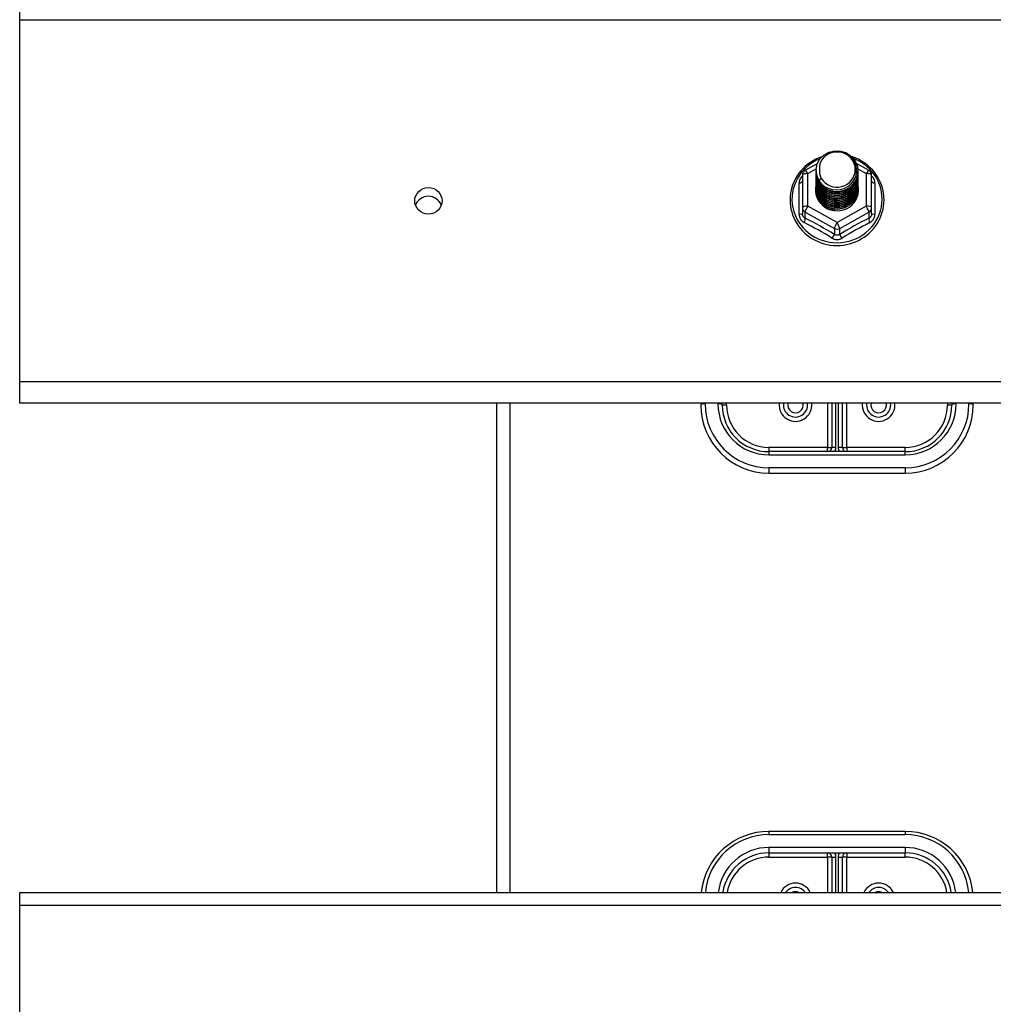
# Model space of a CAD drawing. Header units: inches. Extents: x 64.1 to 160.1, y 42 to 74.3.
# Tile 22 of 70: x 83.1 to 90.2, y 50.4 to 57.6. Entities that reach past the tile are written whole.
import ezdxf

# ---------------------------------------------------------------- set-up
doc = ezdxf.new("R2010")
doc.units = ezdxf.units.IN
doc.header["$MEASUREMENT"] = 0
doc.layers.add('Visible Edges(ANSI)', color=7, linetype='Continuous', lineweight=25)
doc.layers.add('Visible Tangent Edges(ANSI)', color=7, linetype='Continuous', lineweight=25)

msp = doc.modelspace()

# ---------------------------------------------------------------- linework, layer by layer
at = {"layer": 'Visible Edges(ANSI)'}
for p, q in [((83.0718, 57.59), (83.0718, 57.6832)), ((83.0718, 54.9308), (83.0718, 57.59)), ((88.838, 56.4848), (88.928, 56.535)), ((89.2129, 56.5365), (89.3055, 56.4848)), ((88.8178, 56.4504), (88.8178, 56.2108)), ((88.9182, 56.4831), (88.9182, 56.4835)), ((88.9182, 56.4706), (88.9182, 56.471)), ((88.9182, 56.458), (88.9182, 56.4584)), ((89.2253, 56.4768), (89.2253, 56.4772)), ((89.2253, 56.4643), (89.2253, 56.4647)), ((89.2253, 56.4518), (89.2253, 56.4522)), ((89.3257, 56.2108), (89.3257, 56.4504)), ((88.9182, 56.4455), (88.9182, 56.4459)), ((88.9182, 56.433), (88.9182, 56.4334)), ((88.9182, 56.4204), (88.9182, 56.4208)), ((88.9182, 56.4079), (88.9182, 56.4083)), ((88.9182, 56.3953), (88.9182, 56.3957)), ((88.9182, 56.3828), (88.9182, 56.3832)), ((89.2253, 56.4392), (89.2253, 56.4396)), ((89.2253, 56.4267), (89.2253, 56.4271)), ((89.2253, 56.4141), (89.2253, 56.4146)), ((89.2253, 56.4016), (89.2253, 56.402)), ((89.2253, 56.3891), (89.2253, 56.3895)), ((89.2253, 56.3765), (89.2253, 56.3769)), ((88.9182, 56.3703), (88.9182, 56.3707)), ((88.9182, 56.3577), (88.9182, 56.3581)), ((88.9182, 56.3452), (88.9182, 56.3456)), ((89.2253, 56.364), (89.2253, 56.3644)), ((89.2253, 56.3515), (89.2253, 56.3519)), ((88.8178, 56.2108), (88.8178, 56.166)), ((89.0534, 56.1968), (89.052, 56.1893)), ((89.3257, 56.166), (89.3257, 56.2108)), ((83.0718, 54.7739), (83.0718, 54.9308)), ((111.2056, 54.7739), (83.0718, 54.7739)), ((86.5718, 54.7739), (86.5718, 51.1832)), ((88.0718, 54.7739), (88.0718, 54.7616)), ((88.2293, 54.7616), (88.2293, 54.7739)), ((89.0324, 54.7739), (89.0324, 54.4506)), ((89.1111, 54.4506), (89.1111, 54.7739)), ((89.9143, 54.7739), (89.9143, 54.7616)), ((90.0718, 54.7616), (90.0718, 54.7739)), ((89.5718, 54.4191), (88.5718, 54.4191)), ((88.5718, 54.2616), (89.5718, 54.2616)), ((89.5718, 51.6317), (88.5718, 51.6317)), ((88.5718, 51.4742), (89.5718, 51.4742)), ((89.0324, 51.4427), (89.0324, 51.1832)), ((89.1111, 51.1832), (89.1111, 51.4427)), ((83.0718, 51.09), (83.0718, 51.1832)), ((83.0718, 51.1832), (111.2056, 51.1832)), ((83.0718, 48.4308), (83.0718, 51.09))]:
    msp.add_line(p, q, dxfattribs=at)
at = {"layer": 'Visible Edges(ANSI)', "flags": 128}
for points in [[(88.9391, 56.4098), (88.9227, 56.4484), (88.9184, 56.4898), (88.9264, 56.5308), (88.9463, 56.5679), (88.9763, 56.598), (89.014, 56.6187), (89.0564, 56.6283), (89.1001, 56.6259), (89.1414, 56.6118), (89.1772, 56.5869), (89.2043, 56.5532), (89.2208, 56.5135), (89.2252, 56.4709), (89.2171, 56.4288), (89.1973, 56.3906), (89.1674, 56.3593), (89.1296, 56.3374), (89.0872, 56.3266), (89.0436, 56.3278), (89.0022, 56.3408), (88.9665, 56.3645), (88.9393, 56.397), (88.9228, 56.4356), (88.9184, 56.477)], [(88.9577, 56.3851), (88.9805, 56.3663), (89.0067, 56.3521), (89.0352, 56.3433), (89.0651, 56.34), (89.0951, 56.3426), (89.124, 56.351), (89.1505, 56.3647), (89.1737, 56.3834), (89.1926, 56.4063), (89.2062, 56.4324), (89.2141, 56.4606), (89.2158, 56.4899), (89.2112, 56.5187), (89.2006, 56.5461), (89.1843, 56.5707), (89.163, 56.5914), (89.1377, 56.6073), (89.1096, 56.6176), (89.0799, 56.6219), (89.05, 56.6198), (89.0213, 56.6115), (88.9952, 56.5974), (88.9731, 56.578), (88.9559, 56.5544)], [(88.9599, 56.5837), (88.9378, 56.5755), (88.9164, 56.5659), (88.8957, 56.5549), (88.8758, 56.5426), (88.8569, 56.529), (88.8389, 56.5141), (88.822, 56.4981), (88.8063, 56.481), (88.7918, 56.4629), (88.7787, 56.4438), (88.7669, 56.424), (88.7565, 56.4033), (88.7476, 56.3821), (88.7403, 56.3603), (88.7344, 56.338), (88.7302, 56.3154), (88.7276, 56.2926), (88.7266, 56.2696), (88.7273, 56.2467), (88.7295, 56.2238), (88.7334, 56.2012), (88.7388, 56.1788), (88.7459, 56.1569), (88.7544, 56.1355), (88.7645, 56.1147), (88.776, 56.0947), (88.7888, 56.0754), (88.803, 56.0571), (88.8185, 56.0398), (88.8351, 56.0235), (88.8528, 56.0084), (88.8716, 55.9945), (88.8913, 55.9819), (88.9118, 55.9706), (88.9331, 55.9607), (88.955, 55.9522), (88.9774, 55.9452), (89.0003, 55.9397), (89.0235, 55.9358), (89.0469, 55.9333), (89.0705, 55.9325), (89.094, 55.9332), (89.1175, 55.9354), (89.1407, 55.9392), (89.1636, 55.9445), (89.1861, 55.9514), (89.2081, 55.9597), (89.2294, 55.9694), (89.25, 55.9806), (89.2698, 55.993), (89.2887, 56.0068), (89.3065, 56.0218), (89.3233, 56.0379), (89.3389, 56.0552), (89.3532, 56.0734), (89.3662, 56.0925), (89.3779, 56.1125), (89.3881, 56.1332), (89.3968, 56.1545), (89.404, 56.1764), (89.4096, 56.1987), (89.4137, 56.2213), (89.4161, 56.2442), (89.4169, 56.2671)], [(88.9559, 56.5544), (88.9547, 56.5519), (88.9534, 56.5494), (88.9523, 56.5468), (88.9512, 56.5442), (88.9501, 56.5416), (88.9491, 56.539), (88.9482, 56.5363), (88.9473, 56.5336), (88.9465, 56.5309), (88.9458, 56.5282), (88.9451, 56.5255), (88.9445, 56.5227), (88.9439, 56.52), (88.9435, 56.5172), (88.943, 56.5145), (88.9427, 56.5117), (88.9424, 56.5089), (88.9421, 56.5061), (88.9419, 56.5033), (88.9418, 56.5005), (88.9418, 56.4977), (88.9418, 56.4949), (88.9419, 56.4921), (88.942, 56.4893)], [(89.4169, 56.2671), (89.4159, 56.2934), (89.4127, 56.3195), (89.4074, 56.3453), (89.4, 56.3706), (89.3906, 56.3952), (89.3793, 56.4191), (89.366, 56.442), (89.351, 56.4638), (89.3342, 56.4845), (89.3158, 56.5037), (89.296, 56.5215), (89.2748, 56.5378), (89.2523, 56.5523), (89.2287, 56.5651), (89.2042, 56.5761), (89.1789, 56.5852)], [(88.9182, 56.4831), (88.9183, 56.4786), (88.9185, 56.4742), (88.9189, 56.4697), (88.9194, 56.4652), (88.92, 56.4608), (88.9208, 56.4564), (88.9217, 56.452), (88.9228, 56.4476), (88.924, 56.4433), (88.9253, 56.439), (88.9268, 56.4348), (88.9284, 56.4306), (88.9302, 56.4264), (88.9321, 56.4223), (88.9341, 56.4183), (88.9362, 56.4143), (88.9385, 56.4104), (88.9409, 56.4066), (88.9434, 56.4028), (88.9461, 56.3991), (88.9488, 56.3955), (88.9517, 56.3919), (88.9547, 56.3885), (88.9577, 56.3851)], [(88.9182, 56.4706), (88.9195, 56.4515), (88.9235, 56.4327), (88.9299, 56.4145), (88.9388, 56.3974), (88.95, 56.3815), (88.9632, 56.3671), (88.9783, 56.3546), (88.995, 56.3441), (89.013, 56.3357), (89.032, 56.3298), (89.0517, 56.3262), (89.0718, 56.3252), (89.0918, 56.3268), (89.1115, 56.3308), (89.1305, 56.3373), (89.1485, 56.3462), (89.1652, 56.3572), (89.1803, 56.3703), (89.1936, 56.3851), (89.2047, 56.4016), (89.2136, 56.4192), (89.2201, 56.4379), (89.224, 56.4572), (89.2253, 56.4768)], [(88.9182, 56.458), (88.9195, 56.4389), (88.9235, 56.4201), (88.9299, 56.402), (88.9388, 56.3848), (88.95, 56.369), (88.9632, 56.3546), (88.9783, 56.3421), (88.995, 56.3315), (89.013, 56.3232), (89.032, 56.3172), (89.0517, 56.3137), (89.0718, 56.3127), (89.0918, 56.3142), (89.1115, 56.3183), (89.1305, 56.3248), (89.1485, 56.3336), (89.1652, 56.3447), (89.1803, 56.3577), (89.1936, 56.3726), (89.2047, 56.389), (89.2136, 56.4067), (89.2201, 56.4253), (89.224, 56.4447), (89.2253, 56.4643)], [(88.9182, 56.4455), (88.9195, 56.4264), (88.9235, 56.4076), (88.9299, 56.3895), (88.9388, 56.3723), (88.95, 56.3564), (88.9632, 56.3421), (88.9783, 56.3295), (88.995, 56.319), (89.013, 56.3107), (89.032, 56.3047), (89.0517, 56.3012), (89.0718, 56.3002), (89.0918, 56.3017), (89.1115, 56.3057), (89.1305, 56.3122), (89.1485, 56.3211), (89.1652, 56.3321), (89.1803, 56.3452), (89.1936, 56.3601), (89.2047, 56.3765), (89.2136, 56.3942), (89.2201, 56.4128), (89.224, 56.4321), (89.2253, 56.4518)], [(89.2252, 56.4708), (89.2246, 56.4506), (89.2213, 56.4307), (89.2153, 56.4113), (89.2067, 56.3929), (89.1957, 56.3758), (89.1825, 56.3603), (89.1672, 56.3466), (89.1503, 56.335), (89.1319, 56.3258), (89.1124, 56.3189), (89.0922, 56.3147), (89.0717, 56.3131), (89.0511, 56.3142), (89.0309, 56.3179), (89.0115, 56.3242), (88.9931, 56.333), (88.9762, 56.344), (88.9609, 56.3572), (88.9477, 56.3722), (88.9367, 56.3888), (88.9282, 56.4067), (88.9222, 56.4255), (88.9189, 56.4449), (88.9184, 56.4645)], [(89.2252, 56.4582), (89.2246, 56.438), (89.2213, 56.4181), (89.2153, 56.3988), (89.2067, 56.3804), (89.1957, 56.3633), (89.1825, 56.3478), (89.1672, 56.3341), (89.1503, 56.3225), (89.1319, 56.3132), (89.1124, 56.3064), (89.0922, 56.3022), (89.0717, 56.3006), (89.0511, 56.3016), (89.0309, 56.3054), (89.0115, 56.3117), (88.9931, 56.3204), (88.9762, 56.3315), (88.9609, 56.3447), (88.9477, 56.3597), (88.9367, 56.3763), (88.9282, 56.3941), (88.9222, 56.4129), (88.9189, 56.4323), (88.9184, 56.452)], [(88.942, 56.4893), (88.9419, 56.4865), (88.9418, 56.4837), (88.9418, 56.4809), (88.9419, 56.478), (88.942, 56.4752), (88.9422, 56.4725), (88.9425, 56.4697), (88.9428, 56.4669), (88.9432, 56.4641), (88.9436, 56.4613), (88.9441, 56.4586), (88.9447, 56.4558), (88.9453, 56.4531), (88.946, 56.4504), (88.9468, 56.4477), (88.9476, 56.445), (88.9485, 56.4423), (88.9494, 56.4396), (88.9504, 56.437), (88.9515, 56.4344), (88.9526, 56.4318), (88.9537, 56.4292), (88.955, 56.4267), (88.9563, 56.4242)], [(88.9182, 56.433), (88.9195, 56.4138), (88.9235, 56.395), (88.9299, 56.3769), (88.9388, 56.3598), (88.95, 56.3439), (88.9632, 56.3295), (88.9783, 56.317), (88.995, 56.3065), (89.013, 56.2981), (89.032, 56.2921), (89.0517, 56.2886), (89.0718, 56.2876), (89.0918, 56.2891), (89.1115, 56.2932), (89.1305, 56.2997), (89.1485, 56.3085), (89.1652, 56.3196), (89.1803, 56.3327), (89.1936, 56.3475), (89.2047, 56.3639), (89.2136, 56.3816), (89.2201, 56.4003), (89.224, 56.4196), (89.2253, 56.4392)], [(88.9182, 56.4204), (88.9195, 56.4013), (88.9235, 56.3825), (88.9299, 56.3644), (88.9388, 56.3472), (88.95, 56.3313), (88.9632, 56.317), (88.9783, 56.3044), (88.995, 56.2939), (89.013, 56.2856), (89.032, 56.2796), (89.0517, 56.2761), (89.0718, 56.2751), (89.0918, 56.2766), (89.1115, 56.2807), (89.1305, 56.2872), (89.1485, 56.296), (89.1652, 56.3071), (89.1803, 56.3201), (89.1936, 56.335), (89.2047, 56.3514), (89.2136, 56.3691), (89.2201, 56.3877), (89.224, 56.407), (89.2253, 56.4267)], [(88.9182, 56.4079), (88.9195, 56.3888), (88.9235, 56.37), (88.9299, 56.3518), (88.9388, 56.3347), (88.95, 56.3188), (88.9632, 56.3045), (88.9783, 56.2919), (88.995, 56.2814), (89.013, 56.2731), (89.032, 56.2671), (89.0517, 56.2635), (89.0718, 56.2625), (89.0918, 56.2641), (89.1115, 56.2681), (89.1305, 56.2746), (89.1485, 56.2835), (89.1652, 56.2945), (89.1803, 56.3076), (89.1936, 56.3225), (89.2047, 56.3389), (89.2136, 56.3565), (89.2201, 56.3752), (89.224, 56.3945), (89.2253, 56.4141)], [(88.9182, 56.3953), (88.9195, 56.3762), (88.9235, 56.3574), (88.9299, 56.3393), (88.9388, 56.3221), (88.95, 56.3063), (88.9632, 56.2919), (88.9783, 56.2794), (88.995, 56.2688), (89.013, 56.2605), (89.032, 56.2545), (89.0517, 56.251), (89.0718, 56.25), (89.0918, 56.2515), (89.1115, 56.2556), (89.1305, 56.2621), (89.1485, 56.2709), (89.1652, 56.282), (89.1803, 56.2951), (89.1936, 56.3099), (89.2047, 56.3263), (89.2136, 56.344), (89.2201, 56.3627), (89.224, 56.382), (89.2253, 56.4016)], [(88.9182, 56.3828), (88.9195, 56.3637), (88.9235, 56.3449), (88.9299, 56.3268), (88.9388, 56.3096), (88.95, 56.2937), (88.9632, 56.2794), (88.9783, 56.2668), (88.995, 56.2563), (89.013, 56.248), (89.032, 56.242), (89.0517, 56.2385), (89.0718, 56.2375), (89.0918, 56.239), (89.1115, 56.243), (89.1305, 56.2495), (89.1485, 56.2584), (89.1652, 56.2694), (89.1803, 56.2825), (89.1936, 56.2974), (89.2047, 56.3138), (89.2136, 56.3315), (89.2201, 56.3501), (89.224, 56.3694), (89.2253, 56.3891)], [(88.9182, 56.3703), (88.9195, 56.3511), (88.9235, 56.3324), (88.9299, 56.3142), (88.9388, 56.2971), (88.95, 56.2812), (88.9632, 56.2668), (88.9783, 56.2543), (88.995, 56.2438), (89.013, 56.2354), (89.032, 56.2295), (89.0517, 56.2259), (89.0718, 56.2249), (89.0918, 56.2265), (89.1115, 56.2305), (89.1305, 56.237), (89.1485, 56.2459), (89.1652, 56.2569), (89.1803, 56.27), (89.1936, 56.2848), (89.2047, 56.3012), (89.2136, 56.3189), (89.2201, 56.3376), (89.224, 56.3569), (89.2253, 56.3765)], [(89.2252, 56.4457), (89.2246, 56.4255), (89.2213, 56.4056), (89.2153, 56.3862), (89.2067, 56.3679), (89.1957, 56.3508), (89.1825, 56.3352), (89.1672, 56.3215), (89.1503, 56.31), (89.1319, 56.3007), (89.1124, 56.2939), (89.0922, 56.2896), (89.0717, 56.288), (89.0511, 56.2891), (89.0309, 56.2928), (89.0115, 56.2991), (88.9931, 56.3079), (88.9762, 56.319), (88.9609, 56.3321), (88.9477, 56.3471), (88.9367, 56.3637), (88.9282, 56.3816), (88.9222, 56.4004), (88.9189, 56.4198), (88.9184, 56.4394)], [(89.2252, 56.4332), (89.2246, 56.413), (89.2213, 56.393), (89.2153, 56.3737), (89.2067, 56.3553), (89.1957, 56.3382), (89.1825, 56.3227), (89.1672, 56.309), (89.1503, 56.2974), (89.1319, 56.2881), (89.1124, 56.2813), (89.0922, 56.2771), (89.0717, 56.2755), (89.0511, 56.2766), (89.0309, 56.2803), (89.0115, 56.2866), (88.9931, 56.2954), (88.9762, 56.3064), (88.9609, 56.3196), (88.9477, 56.3346), (88.9367, 56.3512), (88.9282, 56.369), (88.9222, 56.3878), (88.9189, 56.4072), (88.9184, 56.4269)], [(89.2252, 56.4206), (89.2246, 56.4004), (89.2213, 56.3805), (89.2153, 56.3612), (89.2067, 56.3428), (89.1957, 56.3257), (89.1825, 56.3101), (89.1672, 56.2965), (89.1503, 56.2849), (89.1319, 56.2756), (89.1124, 56.2688), (89.0922, 56.2645), (89.0717, 56.2629), (89.0511, 56.264), (89.0309, 56.2678), (89.0115, 56.2741), (88.9931, 56.2828), (88.9762, 56.2939), (88.9609, 56.3071), (88.9477, 56.3221), (88.9367, 56.3386), (88.9282, 56.3565), (88.9222, 56.3753), (88.9189, 56.3947), (88.9184, 56.4144)], [(89.2252, 56.4081), (89.2246, 56.3879), (89.2213, 56.368), (89.2153, 56.3486), (89.2067, 56.3302), (89.1957, 56.3131), (89.1825, 56.2976), (89.1672, 56.2839), (89.1503, 56.2724), (89.1319, 56.2631), (89.1124, 56.2562), (89.0922, 56.252), (89.0717, 56.2504), (89.0511, 56.2515), (89.0309, 56.2552), (89.0115, 56.2615), (88.9931, 56.2703), (88.9762, 56.2814), (88.9609, 56.2945), (88.9477, 56.3095), (88.9367, 56.3261), (88.9282, 56.344), (88.9222, 56.3628), (88.9189, 56.3822), (88.9184, 56.4018)], [(89.2252, 56.3955), (89.2246, 56.3754), (89.2213, 56.3554), (89.2153, 56.3361), (89.2067, 56.3177), (89.1957, 56.3006), (89.1825, 56.2851), (89.1672, 56.2714), (89.1503, 56.2598), (89.1319, 56.2505), (89.1124, 56.2437), (89.0922, 56.2395), (89.0717, 56.2379), (89.0511, 56.2389), (89.0309, 56.2427), (89.0115, 56.249), (88.9931, 56.2578), (88.9762, 56.2688), (88.9609, 56.282), (88.9477, 56.297), (88.9367, 56.3136), (88.9282, 56.3314), (88.9222, 56.3502), (88.9189, 56.3696), (88.9184, 56.3893)], [(89.2252, 56.383), (89.2246, 56.3628), (89.2213, 56.3429), (89.2153, 56.3236), (89.2067, 56.3052), (89.1957, 56.2881), (89.1825, 56.2725), (89.1672, 56.2589), (89.1503, 56.2473), (89.1319, 56.238), (89.1124, 56.2312), (89.0922, 56.2269), (89.0717, 56.2253), (89.0511, 56.2264), (89.0309, 56.2301), (89.0115, 56.2364), (88.9931, 56.2452), (88.9762, 56.2563), (88.9609, 56.2694), (88.9477, 56.2844), (88.9367, 56.301), (88.9282, 56.3189), (88.9222, 56.3377), (88.9189, 56.3571), (88.9184, 56.3767)], [(88.9563, 56.4242), (88.9556, 56.4236), (88.9548, 56.423), (88.9541, 56.4224), (88.9534, 56.4218), (88.9527, 56.4212), (88.952, 56.4206), (88.9513, 56.42), (88.9506, 56.4194), (88.9498, 56.4188), (88.9491, 56.4182), (88.9484, 56.4176), (88.9477, 56.417), (88.947, 56.4164), (88.9463, 56.4158), (88.9456, 56.4152), (88.9448, 56.4146), (88.9441, 56.414), (88.9434, 56.4134), (88.9427, 56.4128), (88.942, 56.4122), (88.9413, 56.4116), (88.9406, 56.411), (88.9398, 56.4104), (88.9391, 56.4098)], [(88.9182, 56.3577), (88.9195, 56.3386), (88.9235, 56.3198), (88.9299, 56.3017), (88.9388, 56.2845), (88.95, 56.2686), (88.9632, 56.2543), (88.9783, 56.2418), (88.995, 56.2312), (89.013, 56.2229), (89.032, 56.2169), (89.0517, 56.2134), (89.0718, 56.2124), (89.0918, 56.2139), (89.1115, 56.218), (89.1305, 56.2245), (89.1485, 56.2333), (89.1652, 56.2444), (89.1803, 56.2574), (89.1936, 56.2723), (89.2047, 56.2887), (89.2136, 56.3064), (89.2201, 56.325), (89.224, 56.3444), (89.2253, 56.364)], [(88.9182, 56.3452), (88.9195, 56.3261), (88.9235, 56.3073), (88.9299, 56.2891), (88.9388, 56.272), (88.95, 56.2561), (88.9632, 56.2418), (88.9783, 56.2292), (88.995, 56.2187), (89.013, 56.2104), (89.032, 56.2044), (89.0517, 56.2009), (89.0718, 56.1998), (89.0918, 56.2014), (89.1115, 56.2054), (89.1305, 56.2119), (89.1485, 56.2208), (89.1652, 56.2318), (89.1803, 56.2449), (89.1936, 56.2598), (89.2047, 56.2762), (89.2136, 56.2939), (89.2201, 56.3125), (89.224, 56.3318), (89.2253, 56.3515)], [(89.2252, 56.3705), (89.2246, 56.3503), (89.2213, 56.3303), (89.2153, 56.311), (89.2067, 56.2926), (89.1957, 56.2755), (89.1825, 56.26), (89.1672, 56.2463), (89.1503, 56.2347), (89.1319, 56.2255), (89.1124, 56.2186), (89.0922, 56.2144), (89.0717, 56.2128), (89.0511, 56.2139), (89.0309, 56.2176), (89.0115, 56.2239), (88.9931, 56.2327), (88.9762, 56.2437), (88.9609, 56.2569), (88.9477, 56.2719), (88.9367, 56.2885), (88.9282, 56.3063), (88.9222, 56.3251), (88.9189, 56.3445), (88.9184, 56.3642)], [(89.2252, 56.3579), (89.2246, 56.3377), (89.2213, 56.3178), (89.2153, 56.2985), (89.2067, 56.2801), (89.1957, 56.263), (89.1825, 56.2475), (89.1672, 56.2338), (89.1503, 56.2222), (89.1319, 56.2129), (89.1124, 56.2061), (89.0922, 56.2018), (89.0717, 56.2003), (89.0511, 56.2013), (89.0309, 56.2051), (89.0115, 56.2114), (88.9931, 56.2201), (88.9762, 56.2312), (88.9609, 56.2444), (88.9477, 56.2594), (88.9367, 56.2759), (88.9282, 56.2938), (88.9222, 56.3126), (88.9189, 56.332), (88.9184, 56.3517)], [(89.052, 56.1893), (89.0438, 56.1907), (89.0357, 56.1925), (89.0276, 56.1947), (89.0198, 56.1973), (89.012, 56.2003), (89.0045, 56.2037), (88.9971, 56.2075), (88.99, 56.2117), (88.9831, 56.2163), (88.9765, 56.2212), (88.9702, 56.2264), (88.9642, 56.2319), (88.9585, 56.2378), (88.9531, 56.2439), (88.9481, 56.2503), (88.9435, 56.257), (88.9392, 56.2639), (88.9353, 56.271), (88.9319, 56.2783), (88.9289, 56.2858), (88.9263, 56.2934), (88.9241, 56.3012), (88.9224, 56.309), (88.9211, 56.3169)], [(89.2252, 56.3454), (89.2252, 56.3453), (89.2252, 56.3452), (89.2252, 56.3451), (89.2252, 56.345), (89.2252, 56.3449), (89.2252, 56.3448), (89.2252, 56.3447), (89.2252, 56.3446), (89.2252, 56.3445), (89.2252, 56.3444), (89.2252, 56.3443), (89.2252, 56.3443), (89.2252, 56.3442), (89.2252, 56.3441), (89.2252, 56.344), (89.2252, 56.3439), (89.2252, 56.3438), (89.2252, 56.3437), (89.2253, 56.3436), (89.2253, 56.3435), (89.2253, 56.3434), (89.2253, 56.3433), (89.2253, 56.3432), (89.2253, 56.3431)]]:
    msp.add_lwpolyline(points, dxfattribs=at)
at = {"layer": 'Visible Edges(ANSI)'}
for centre, radius, start, end in [((88.8572, 56.4504), 0.0394, 119.17447, 180), ((89.2863, 56.4504), 0.0394, 0, 60.82553), ((88.5718, 54.7616), 0.5, 180, 270), ((88.5718, 54.7616), 0.3425, 180, 270), ((88.7667, 54.7616), 0.0886, 172.04133, 7.95867), ((89.3769, 54.7616), 0.0886, 172.04133, 7.95867), ((89.5718, 54.7616), 0.3425, 270, 0), ((89.5718, 54.7616), 0.5, 270, 0), ((89.0009, 54.4506), 0.0315, 270, 0), ((89.1426, 54.4506), 0.0315, 180, 270), ((88.5718, 51.1317), 0.5, 90, 174.09601), ((89.5718, 51.1317), 0.5, 5.90399, 90), ((88.5718, 51.1317), 0.3425, 90, 171.36411), ((89.0009, 51.4427), 0.0315, 0, 90), ((89.1426, 51.4427), 0.0315, 90, 180), ((89.5718, 51.1317), 0.3425, 8.63589, 90), ((88.7667, 51.1317), 0.0886, 35.4926, 144.5074), ((89.3769, 51.1317), 0.0886, 35.4926, 144.5074)]:
    msp.add_arc(centre, radius, start, end, dxfattribs=at)
for centre, major_axis, start_param, end_param in [((89.0718, 56.4896), (0.1339, 0), 3.671471, 8.899926), ((89.0718, 56.3406), (-0.1585, 0), 6.031816, 9.674875), ((89.0718, 56.4846), (0.1535, 0), 3.669461, 3.875388), ((86.0718, 56.1967), (0.1005, 0), 0.333879, 2.807714)]:
    msp.add_ellipse(centre, major_axis=major_axis, ratio=0.966998, start_param=start_param, end_param=end_param, dxfattribs=at)
msp.add_ellipse((86.0718, 56.2604), major_axis=(-0.1005, 0), ratio=0.966998, dxfattribs=at)
at = {"layer": 'Visible Tangent Edges(ANSI)'}
for p, q in [((83.0718, 57.59), (111.2056, 57.59)), ((88.8572, 56.4604), (88.9187, 56.4947)), ((88.8572, 56.2208), (88.8572, 56.4604)), ((89.2242, 56.4951), (89.2863, 56.4604)), ((89.2863, 56.4604), (89.2863, 56.2208)), ((88.7936, 56.1631), (88.7936, 56.3903)), ((89.3499, 56.3903), (89.3499, 56.1631)), ((88.8375, 56.1778), (89.0521, 56.058)), ((88.8375, 56.133), (88.8375, 56.1778)), ((89.0718, 56.101), (88.8572, 56.2208)), ((89.2863, 56.2208), (89.0718, 56.101)), ((89.0915, 56.058), (89.306, 56.1778)), ((89.306, 56.1778), (89.306, 56.133)), ((89.0521, 56.058), (89.0521, 56.0132)), ((89.0915, 56.0132), (89.0915, 56.058)), ((111.2056, 54.9308), (83.0718, 54.9308)), ((86.6708, 54.7739), (86.6708, 51.1832)), ((88.1033, 54.7697), (88.1033, 54.7739)), ((88.1978, 54.7739), (88.1978, 54.7697)), ((88.2607, 54.7616), (88.2293, 54.7616)), ((88.2607, 54.7616), (88.2607, 54.7739)), ((89.0009, 54.7739), (89.0009, 54.4506)), ((89.0639, 54.4506), (89.0639, 54.7739)), ((89.0796, 54.7739), (89.0796, 54.4506)), ((89.1426, 54.4506), (89.1426, 54.7739)), ((89.8828, 54.7739), (89.8828, 54.7616)), ((89.9143, 54.7616), (89.8828, 54.7616)), ((89.9458, 54.7697), (89.9458, 54.7739)), ((90.0403, 54.7739), (90.0403, 54.7697)), ((89.0009, 54.4506), (88.5718, 54.4506)), ((88.5718, 54.4506), (88.5718, 54.4191)), ((89.0009, 54.4191), (89.0009, 54.4506)), ((89.0009, 54.4506), (89.0324, 54.4506)), ((89.0639, 54.4506), (89.0324, 54.4506)), ((89.1111, 54.4506), (89.0796, 54.4506)), ((89.1111, 54.4506), (89.1426, 54.4506)), ((89.5718, 54.4506), (89.1426, 54.4506)), ((89.1426, 54.4506), (89.1426, 54.4191)), ((89.5718, 54.4191), (89.5718, 54.4506)), ((88.5718, 54.4191), (88.5718, 54.3957)), ((88.5718, 54.3957), (89.5718, 54.3957)), ((89.5718, 54.3957), (89.5718, 54.4191)), ((89.5718, 54.3012), (88.5718, 54.3012)), ((88.5718, 54.3012), (88.5718, 54.2616)), ((89.5718, 54.3012), (89.5718, 54.2616)), ((88.5718, 51.6317), (88.5718, 51.6083)), ((88.5718, 51.6083), (89.5718, 51.6083)), ((89.5718, 51.6317), (89.5718, 51.6083)), ((89.5718, 51.5138), (88.5718, 51.5138)), ((88.5718, 51.5138), (88.5718, 51.4742)), ((88.5718, 51.4742), (88.5718, 51.4427)), ((89.0009, 51.4427), (89.0009, 51.4742)), ((89.1426, 51.4742), (89.1426, 51.4427)), ((89.5718, 51.5138), (89.5718, 51.4742)), ((89.5718, 51.4427), (89.5718, 51.4742)), ((88.5718, 51.4427), (89.0009, 51.4427)), ((89.0009, 51.4427), (89.0009, 51.1832)), ((89.0324, 51.4427), (89.0009, 51.4427)), ((89.0324, 51.4427), (89.0639, 51.4427)), ((89.0639, 51.1832), (89.0639, 51.4427)), ((89.0796, 51.4427), (89.0796, 51.1832)), ((89.0796, 51.4427), (89.1111, 51.4427)), ((89.1426, 51.4427), (89.1111, 51.4427)), ((89.1426, 51.4427), (89.5718, 51.4427)), ((89.1426, 51.1832), (89.1426, 51.4427)), ((83.0718, 51.09), (111.2056, 51.09))]:
    msp.add_line(p, q, dxfattribs=at)
at = {"layer": 'Visible Tangent Edges(ANSI)', "flags": 128}
for points in [[(88.8178, 56.4429), (88.816, 56.4411), (88.8141, 56.4393), (88.8124, 56.4374), (88.8107, 56.4355), (88.8091, 56.4335), (88.8076, 56.4314), (88.8061, 56.4293), (88.8047, 56.4272), (88.8034, 56.4251), (88.8021, 56.4229), (88.801, 56.4206), (88.7999, 56.4184), (88.7989, 56.4161), (88.798, 56.4138), (88.7971, 56.4115), (88.7964, 56.4092), (88.7958, 56.4068), (88.7952, 56.4044), (88.7947, 56.4021), (88.7943, 56.3997), (88.794, 56.3973), (88.7938, 56.395), (88.7936, 56.3926), (88.7936, 56.3903)], [(89.3499, 56.3903), (89.3499, 56.3926), (89.3498, 56.395), (89.3495, 56.3973), (89.3492, 56.3997), (89.3488, 56.4021), (89.3484, 56.4044), (89.3478, 56.4068), (89.3471, 56.4092), (89.3464, 56.4115), (89.3456, 56.4138), (89.3447, 56.4161), (89.3437, 56.4184), (89.3426, 56.4206), (89.3414, 56.4229), (89.3402, 56.4251), (89.3388, 56.4272), (89.3374, 56.4293), (89.336, 56.4314), (89.3344, 56.4335), (89.3328, 56.4355), (89.3311, 56.4374), (89.3294, 56.4393), (89.3276, 56.4411), (89.3257, 56.4429)], [(88.7936, 56.1631), (88.7937, 56.1598), (88.7939, 56.1565), (88.7942, 56.1533), (88.7947, 56.1501), (88.7954, 56.1469), (88.7961, 56.1437), (88.797, 56.1406), (88.7981, 56.1376), (88.7993, 56.1346), (88.8006, 56.1317), (88.802, 56.1288), (88.8036, 56.126), (88.8053, 56.1233), (88.8071, 56.1207), (88.8091, 56.1182), (88.8111, 56.1158), (88.8133, 56.1135), (88.8155, 56.1112), (88.8179, 56.1092), (88.8204, 56.1072), (88.8229, 56.1053), (88.8255, 56.1036), (88.8282, 56.102), (88.8309, 56.1005)], [(88.8375, 56.133), (88.8361, 56.1337), (88.8347, 56.1345), (88.8333, 56.1353), (88.8319, 56.1363), (88.8306, 56.1373), (88.8294, 56.1383), (88.8282, 56.1394), (88.8271, 56.1406), (88.826, 56.1419), (88.825, 56.1432), (88.824, 56.1446), (88.8231, 56.146), (88.8223, 56.1474), (88.8215, 56.149), (88.8208, 56.1505), (88.8202, 56.1521), (88.8196, 56.1538), (88.8192, 56.1554), (88.8188, 56.1571), (88.8184, 56.1589), (88.8182, 56.1606), (88.818, 56.1624), (88.8179, 56.1642), (88.8178, 56.166)], [(89.3257, 56.166), (89.3257, 56.1642), (89.3256, 56.1624), (89.3254, 56.1606), (89.3251, 56.1589), (89.3248, 56.1571), (89.3244, 56.1554), (89.3239, 56.1538), (89.3233, 56.1521), (89.3227, 56.1505), (89.322, 56.149), (89.3213, 56.1474), (89.3204, 56.146), (89.3195, 56.1446), (89.3186, 56.1432), (89.3175, 56.1419), (89.3165, 56.1406), (89.3153, 56.1394), (89.3141, 56.1383), (89.3129, 56.1373), (89.3116, 56.1363), (89.3103, 56.1353), (89.3089, 56.1345), (89.3075, 56.1337), (89.306, 56.133)], [(89.3126, 56.1005), (89.3153, 56.102), (89.318, 56.1036), (89.3206, 56.1053), (89.3232, 56.1072), (89.3256, 56.1092), (89.328, 56.1112), (89.3303, 56.1135), (89.3324, 56.1158), (89.3345, 56.1182), (89.3364, 56.1207), (89.3382, 56.1233), (89.3399, 56.126), (89.3415, 56.1288), (89.3429, 56.1317), (89.3443, 56.1346), (89.3454, 56.1376), (89.3465, 56.1406), (89.3474, 56.1437), (89.3482, 56.1469), (89.3488, 56.1501), (89.3493, 56.1533), (89.3497, 56.1565), (89.3499, 56.1598), (89.3499, 56.1631)], [(89.0344, 55.9869), (89.0373, 55.9853), (89.0402, 55.9838), (89.0431, 55.9824), (89.0462, 55.9811), (89.0493, 55.98), (89.0524, 55.979), (89.0556, 55.9782), (89.0588, 55.9775), (89.062, 55.977), (89.0653, 55.9766), (89.0685, 55.9764), (89.0718, 55.9763), (89.0751, 55.9764), (89.0783, 55.9766), (89.0816, 55.977), (89.0848, 55.9775), (89.088, 55.9782), (89.0912, 55.979), (89.0943, 55.98), (89.0974, 55.9811), (89.1004, 55.9824), (89.1034, 55.9838), (89.1063, 55.9853), (89.1091, 55.9869)], [(89.0915, 56.0132), (89.09, 56.0123), (89.0884, 56.0114), (89.0869, 56.0106), (89.0853, 56.0099), (89.0837, 56.0093), (89.082, 56.0087), (89.0803, 56.0082), (89.0787, 56.0079), (89.077, 56.0076), (89.0752, 56.0073), (89.0735, 56.0072), (89.0718, 56.0072), (89.0701, 56.0072), (89.0683, 56.0073), (89.0666, 56.0075), (89.0649, 56.0078), (89.0632, 56.0082), (89.0616, 56.0087), (89.0599, 56.0093), (89.0583, 56.0099), (89.0567, 56.0106), (89.0551, 56.0114), (89.0536, 56.0123), (89.0521, 56.0132)]]:
    msp.add_lwpolyline(points, dxfattribs=at)
at = {"layer": 'Visible Tangent Edges(ANSI)'}
for centre, radius, start, end in [((88.5718, 54.7697), 0.4685, 180, 270), ((88.5718, 54.7697), 0.374, 180, 270), ((88.5718, 54.7616), 0.311, 180, 270), ((88.7667, 54.7616), 0.1201, 174.13749, 5.86251), ((88.7667, 54.7616), 0.0571, 167.59329, 12.40671), ((89.3769, 54.7616), 0.1201, 174.13749, 5.86251), ((89.3769, 54.7616), 0.0571, 167.59329, 12.40671), ((89.5718, 54.7697), 0.4685, 270, 0), ((89.5718, 54.7697), 0.374, 270, 0), ((89.5718, 54.7616), 0.311, 270, 0), ((89.0009, 54.4506), 0.063, 330, 0), ((89.1426, 54.4506), 0.063, 180, 210), ((88.5718, 51.1398), 0.4685, 90, 174.684), ((89.5718, 51.1398), 0.4685, 5.316, 90), ((88.5718, 51.1398), 0.374, 90, 173.33555), ((89.0009, 51.4427), 0.063, 0, 30), ((89.1426, 51.4427), 0.063, 150, 180), ((89.5718, 51.1398), 0.374, 6.66445, 90), ((88.5718, 51.1317), 0.311, 90, 170.48184), ((89.5718, 51.1317), 0.311, 9.51816, 90), ((88.7667, 51.1317), 0.1201, 25.36035, 154.63965), ((89.3769, 51.1317), 0.1201, 25.36035, 154.63965), ((88.7667, 51.1317), 0.0571, 64.28027, 115.71973), ((89.3769, 51.1317), 0.0571, 64.28027, 115.71973)]:
    msp.add_arc(centre, radius, start, end, dxfattribs=at)
for centre, major_axis, ratio, start_param, end_param in [((89.0718, 56.2731), (0.3308, 0), 0.966998, 1.955468, 7.482801), ((88.8572, 56.4504), (-0.0394, 0), 0.254784, 4.712389, 6.283185), ((88.8572, 56.4504), (-0.0192, 0.0344), 0.127392, 4.936728, 6.283185), ((89.2863, 56.4504), (0.0192, 0.0344), 0.127392, 0, 1.346458), ((89.2863, 56.4504), (0.0394, 0), 0.254784, 0, 1.570796), ((88.7785, 56.4056), (0.0394, 0), 0.420933, 5.107073, 6.283185), ((89.3651, 56.4056), (-0.0394, 0), 0.420933, 0, 1.176113), ((88.7785, 56.166), (0.0394, 0), 0.080687, 5.107073, 6.283185), ((88.8572, 56.2108), (-0.0394, 0), 0.254784, 4.712389, 6.283185), ((88.8572, 56.2108), (-0.0394, 0), 0.966998, 0, 1.047198), ((88.8572, 56.2108), (-0.0192, -0.0344), 0.127392, 4.48805, 6.058847), ((89.2863, 56.2108), (0.0394, 0), 0.254784, 0, 1.570796), ((89.2863, 56.2108), (0.0192, -0.0344), 0.127392, 0.224339, 1.795135), ((89.2863, 56.2108), (0.0394, 0), 0.966998, 5.235988, 6.283185), ((89.3651, 56.166), (-0.0394, 0), 0.080687, 0, 1.176113), ((88.8178, 56.1), (0.0178, 0.0351), 0.295528, 4.874003, 6.050115), ((88.9327, 55.8762), (0.5734, -0.3423), 0.220649, 1.524932, 1.878631), ((88.9448, 55.8965), (-0.6046, 0.361), 0.220649, 4.666525, 5.020223), ((89.0718, 56.091), (-0.0192, -0.0344), 0.127392, 4.48805, 6.058847), ((89.0718, 56.091), (0.0192, -0.0344), 0.127392, 0.224339, 1.795135), ((89.1987, 55.8965), (-0.6046, -0.361), 0.220649, 4.404555, 4.758253), ((89.2109, 55.8762), (0.5734, 0.3423), 0.220649, 1.262962, 1.61666), ((89.3257, 56.1), (-0.0178, 0.0351), 0.295528, 0.23307, 1.409183), ((89.0718, 56.091), (0.0394, 0), 0.966998, 4.18879, 5.235988), ((89.0324, 55.9803), (0.0205, 0.0336), 0.044718, 0.222707, 1.398819), ((89.1111, 55.9803), (-0.0205, 0.0336), 0.044718, 4.884366, 6.060479), ((88.1033, 54.7616), (-0.0315, 0), 0.254784, 4.712389, 6.283185), ((88.1978, 54.7616), (0.0315, 0), 0.254784, 0, 1.570796), ((89.9458, 54.7616), (-0.0315, 0), 0.254784, 4.712389, 6.283185), ((90.0403, 54.7616), (0.0315, 0), 0.254784, 0, 1.570796)]:
    msp.add_ellipse(centre, major_axis=major_axis, ratio=ratio, start_param=start_param, end_param=end_param, dxfattribs=at)

doc.saveas('drawing.dxf')
